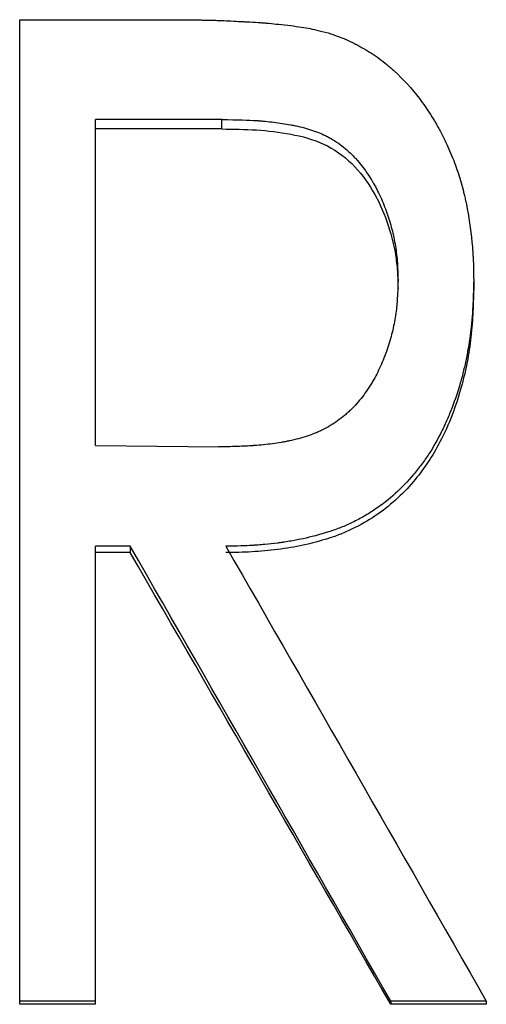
# Model space of a CAD drawing. Header units: millimetres. Extents: x -155 to 245, y -93 to 128.
# Tile 5 of 21: x -24.23 to -19.96, y 4 to 13.02. Entities that reach past the tile are written whole.
import ezdxf

# ---------------------------------------------------------------- set-up
doc = ezdxf.new("R2010")
doc.units = ezdxf.units.MM

msp = doc.modelspace()

# ---------------------------------------------------------------- linework, layer by layer
at = {"color": 7, "linetype": 'Continuous', "lineweight": 25}
for p, q in [((-24.2308, 13.0173), (-22.9075, 13.0173)), ((-24.2308, 3.9978), (-24.2308, 13.0173)), ((-22.381, 12.1027), (-23.5385, 12.1027)), ((-23.5385, 9.1163), (-23.5385, 12.1027)), ((-22.381, 12.0162), (-22.381, 12.1027)), ((-22.381, 12.0162), (-23.5385, 12.0162)), ((-20.7692, 10.554), (-20.7692, 10.6299)), ((-20.0769, 10.6281), (-20.0769, 10.5522)), ((-23.5385, 9.1163), (-22.4081, 9.1037)), ((-23.2194, 8.1937), (-23.5385, 8.1937)), ((-23.5385, 3.9978), (-23.5385, 8.1937)), ((-23.2194, 8.1352), (-23.5385, 8.1352)), ((-23.2194, 8.1937), (-23.2194, 8.1352)), ((-23.5385, 4.0266), (-24.2308, 4.0266)), ((-23.5385, 3.9978), (-24.2308, 3.9978)), ((-20.8359, 4.0266), (-20.8359, 3.9978)), ((-19.9615, 4.0266), (-20.8359, 4.0266)), ((-19.9615, 3.9978), (-20.8359, 3.9978)), ((-19.9615, 4.0266), (-19.9615, 3.9978))]:
    msp.add_line(p, q, dxfattribs=at)
for points, knots in [([(-22.9075, 13.0173), (-22.8208, 13.0169), (-22.7461, 13.0164), (-22.6519, 13.0156), (-22.6234, 13.0153), (-22.5853, 13.0148), (-22.5733, 13.0146), (-22.5565, 13.0143), (-22.551, 13.0142), (-22.5432, 13.0141), (-22.5406, 13.014), (-22.5368, 13.014), (-22.5356, 13.0139), (-22.5331, 13.0139), (-22.5327, 13.0139), (-22.4972, 13.0132), (-22.4653, 13.0124), (-22.4273, 13.0112), (-22.4198, 13.0109), (-22.4087, 13.0105), (-22.4051, 13.0104), (-22.4004, 13.0102), (-22.398, 13.0101), (-22.3855, 13.0096), (-22.3743, 13.0092), (-22.3371, 13.0075), (-22.3074, 13.0061), (-22.2554, 13.0035), (-22.2369, 13.0025), (-22.2072, 13.001), (-22.1971, 13.0004), (-22.1813, 12.9996), (-22.176, 12.9993), (-22.1652, 12.9987), (-22.1591, 12.9984), (-22.1144, 12.996), (-22.0788, 12.9939), (-22.0319, 12.9908), (-22.0172, 12.9897), (-21.9901, 12.9877), (-21.9782, 12.9868), (-21.942, 12.9837), (-21.9144, 12.981), (-21.8519, 12.9745), (-21.8164, 12.9706), (-21.7412, 12.9619), (-21.7069, 12.9575), (-21.6447, 12.9487), (-21.6161, 12.944), (-21.5449, 12.9309), (-21.4839, 12.9164), (-21.4093, 12.896)], [0, 0, 0, 0, 0.125, 0.125, 0.1875, 0.1875, 0.21875, 0.21875, 0.234375, 0.234375, 0.242188, 0.242188, 0.246094, 0.246094, 0.25, 0.25, 0.3125, 0.3125, 0.328125, 0.328125, 0.335938, 0.335938, 0.34375, 0.34375, 0.375, 0.375, 0.4375, 0.4375, 0.46875, 0.46875, 0.484375, 0.484375, 0.492188, 0.492188, 0.5, 0.5, 0.5625, 0.5625, 0.59375, 0.59375, 0.625, 0.625, 0.6875, 0.6875, 0.75, 0.75, 0.8125, 0.8125, 0.875, 0.875, 1, 1, 1, 1]), ([(-21.4093, 12.896), (-21.3724, 12.8837), (-21.3402, 12.8725), (-21.2987, 12.8572), (-21.286, 12.8524), (-21.2688, 12.8456), (-21.2633, 12.8434), (-21.2555, 12.8402), (-21.253, 12.8391), (-21.2481, 12.8371), (-21.2465, 12.8363), (-21.2192, 12.8244), (-21.1939, 12.8125), (-21.1546, 12.7924), (-21.1413, 12.7854), (-21.1209, 12.7743), (-21.114, 12.7706), (-21.1002, 12.7628), (-21.0924, 12.7585), (-21.0361, 12.7262), (-20.9874, 12.6945), (-20.9165, 12.6424), (-20.8932, 12.6243), (-20.8587, 12.596), (-20.8473, 12.5864), (-20.8304, 12.5717), (-20.8248, 12.5667), (-20.8136, 12.5567), (-20.8075, 12.5513), (-20.7204, 12.4715), (-20.6441, 12.3874), (-20.5382, 12.2479), (-20.5043, 12.1992), (-20.4556, 12.1227), (-20.4397, 12.0966), (-20.4165, 12.0567), (-20.4088, 12.0433), (-20.3974, 12.0229), (-20.3937, 12.016), (-20.3862, 12.0023), (-20.382, 11.9945), (-20.3529, 11.94), (-20.3276, 11.8876), (-20.2785, 11.775), (-20.256, 11.7184), (-20.2176, 11.611), (-20.2009, 11.5583), (-20.1778, 11.4742), (-20.1705, 11.4456), (-20.1601, 11.402), (-20.1568, 11.3874), (-20.1503, 11.3578), (-20.1469, 11.3418), (-20.1215, 11.2158), (-20.1042, 11.0988), (-20.0897, 10.9501), (-20.0872, 10.9206), (-20.0842, 10.8767), (-20.0833, 10.8621), (-20.0822, 10.8403), (-20.0818, 10.8331), (-20.0813, 10.8222), (-20.0812, 10.8186), (-20.0809, 10.8132), (-20.0809, 10.8114), (-20.0807, 10.8078), (-20.0806, 10.8054), (-20.0791, 10.7651), (-20.0779, 10.7064), (-20.0769, 10.6281)], [0, 0, 0, 0, 0.03125, 0.03125, 0.046875, 0.046875, 0.054688, 0.054688, 0.058594, 0.058594, 0.0625, 0.0625, 0.09375, 0.09375, 0.109375, 0.109375, 0.117188, 0.117188, 0.125, 0.125, 0.1875, 0.1875, 0.21875, 0.21875, 0.234375, 0.234375, 0.242188, 0.242188, 0.25, 0.25, 0.375, 0.375, 0.4375, 0.4375, 0.46875, 0.46875, 0.484375, 0.484375, 0.492188, 0.492188, 0.5, 0.5, 0.5625, 0.5625, 0.625, 0.625, 0.6875, 0.6875, 0.71875, 0.71875, 0.734375, 0.734375, 0.75, 0.75, 0.875, 0.875, 0.90625, 0.90625, 0.921875, 0.921875, 0.929688, 0.929688, 0.933594, 0.933594, 0.935547, 0.935547, 0.9375, 0.9375, 1, 1, 1, 1]), ([(-22.381, 12.1027), (-22.2402, 12.1013), (-22.1348, 12.0983), (-22.0638, 12.0935), (-22.0616, 12.0934), (-22.0582, 12.0931), (-22.0565, 12.093), (-22.0515, 12.0926), (-22.0481, 12.0924), (-22.0381, 12.0917), (-22.0314, 12.0911), (-22.0113, 12.0895), (-21.998, 12.0883), (-21.9582, 12.0845), (-21.9319, 12.0816), (-21.8535, 12.0718), (-21.802, 12.0639), (-21.745, 12.0533), (-21.7366, 12.0517), (-21.7222, 12.0488), (-21.715, 12.0474), (-21.6938, 12.0429), (-21.6798, 12.0397), (-21.6389, 12.0299), (-21.6127, 12.0229), (-21.5373, 12.0001), (-21.4913, 11.9828), (-21.4444, 11.9609), (-21.4379, 11.9578), (-21.4263, 11.9521), (-21.4206, 11.9492), (-21.4034, 11.9402), (-21.3921, 11.934), (-21.3585, 11.9145), (-21.3367, 11.9005), (-21.2725, 11.8553), (-21.2317, 11.8211), (-21.1832, 11.773), (-21.175, 11.7646), (-21.1575, 11.746), (-21.1489, 11.7365), (-21.1234, 11.7076), (-21.107, 11.6875), (-21.0593, 11.6252), (-21.0296, 11.5807), (-20.9951, 11.5215), (-20.9891, 11.5108), (-20.9765, 11.488), (-20.9704, 11.4766), (-20.9524, 11.4419), (-20.9409, 11.4185), (-20.9081, 11.3471), (-20.8883, 11.2982), (-20.8617, 11.2228), (-20.8539, 11.199), (-20.8389, 11.1492), (-20.8319, 11.1241), (-20.8125, 11.048), (-20.8017, 10.9962), (-20.7887, 10.9171), (-20.7853, 10.8921), (-20.7794, 10.8401), (-20.777, 10.8137), (-20.7752, 10.7855), (-20.7752, 10.785), (-20.775, 10.7827), (-20.775, 10.7816), (-20.7748, 10.7781), (-20.7746, 10.7757), (-20.7742, 10.7683), (-20.7739, 10.7632), (-20.7731, 10.7468), (-20.7726, 10.7348), (-20.7711, 10.6955), (-20.7701, 10.6649), (-20.7692, 10.6299)], [0, 0, 0, 0, 0.125, 0.125, 0.126953, 0.126953, 0.128906, 0.128906, 0.132812, 0.132812, 0.140625, 0.140625, 0.15625, 0.15625, 0.1875, 0.1875, 0.25, 0.25, 0.257812, 0.257812, 0.265625, 0.265625, 0.28125, 0.28125, 0.3125, 0.3125, 0.375, 0.375, 0.382812, 0.382812, 0.390625, 0.390625, 0.40625, 0.40625, 0.4375, 0.4375, 0.5, 0.5, 0.515625, 0.515625, 0.53125, 0.53125, 0.5625, 0.5625, 0.625, 0.625, 0.640625, 0.640625, 0.65625, 0.65625, 0.6875, 0.6875, 0.75, 0.75, 0.78125, 0.78125, 0.8125, 0.8125, 0.875, 0.875, 0.90625, 0.90625, 0.9375, 0.9375, 0.939453, 0.939453, 0.941406, 0.941406, 0.945312, 0.945312, 0.953125, 0.953125, 0.96875, 0.96875, 1, 1, 1, 1]), ([(-22.381, 12.0162), (-22.2755, 12.0151), (-22.0646, 12.0129), (-21.7508, 11.9755), (-21.4419, 11.8957), (-21.1806, 11.7095), (-20.9922, 11.4561), (-20.8619, 11.1706), (-20.7966, 10.9174), (-20.773, 10.7102), (-20.7705, 10.6061), (-20.7692, 10.554)], [0, 0, 0, 0, 0.125204, 0.2503573, 0.3752366, 0.4998279, 0.624689, 0.7497377, 0.8748078, 0.9373929, 1, 1, 1, 1]), ([(-20.7692, 10.6299), (-20.7712, 10.5584), (-20.7734, 10.5047), (-20.7756, 10.468), (-20.7758, 10.4656), (-20.776, 10.4621), (-20.7761, 10.4603), (-20.7764, 10.4551), (-20.7767, 10.4516), (-20.7774, 10.4413), (-20.7779, 10.4344), (-20.7796, 10.4139), (-20.7809, 10.4004), (-20.785, 10.3603), (-20.7882, 10.3343), (-20.7996, 10.2582), (-20.81, 10.2052), (-20.8356, 10.101), (-20.8509, 10.0488), (-20.8777, 9.9703), (-20.8876, 9.9434), (-20.9078, 9.8922), (-20.9184, 9.8671), (-20.9516, 9.7938), (-20.9756, 9.7473), (-21.0048, 9.6976), (-21.0091, 9.6904), (-21.0167, 9.6779), (-21.0206, 9.6717), (-21.0321, 9.6533), (-21.0398, 9.6413), (-21.0633, 9.6061), (-21.0793, 9.5837), (-21.1282, 9.5198), (-21.162, 9.4815), (-21.2014, 9.4432), (-21.2071, 9.4378), (-21.2172, 9.4283), (-21.2223, 9.4236), (-21.2376, 9.4098), (-21.248, 9.4008), (-21.2793, 9.3745), (-21.3007, 9.358), (-21.3662, 9.3112), (-21.4116, 9.2839), (-21.4708, 9.2545), (-21.481, 9.2497), (-21.5037, 9.2394), (-21.5153, 9.2345), (-21.5508, 9.22), (-21.5754, 9.2109), (-21.6519, 9.1855), (-21.7065, 9.1709), (-21.7685, 9.1579), (-21.7709, 9.1574), (-21.777, 9.1562), (-21.7801, 9.1555), (-21.7892, 9.1537), (-21.7954, 9.1525), (-21.814, 9.149), (-21.8266, 9.1467), (-21.8647, 9.1402), (-21.8908, 9.1363), (-21.9708, 9.1255), (-22.0267, 9.1198), (-22.0868, 9.1155), (-22.0873, 9.1154), (-22.0896, 9.1153), (-22.0907, 9.1152), (-22.0942, 9.115), (-22.0965, 9.1148), (-22.1037, 9.1143), (-22.1086, 9.114), (-22.1238, 9.1131), (-22.1344, 9.1125), (-22.1681, 9.1108), (-22.1928, 9.1097), (-22.2735, 9.1067), (-22.3363, 9.105), (-22.4081, 9.1037)], [0, 0, 0, 0, 0.0625, 0.0625, 0.064453, 0.064453, 0.066406, 0.066406, 0.070312, 0.070312, 0.078125, 0.078125, 0.09375, 0.09375, 0.125, 0.125, 0.1875, 0.1875, 0.25, 0.25, 0.28125, 0.28125, 0.3125, 0.3125, 0.375, 0.375, 0.382812, 0.382812, 0.390625, 0.390625, 0.40625, 0.40625, 0.4375, 0.4375, 0.5, 0.5, 0.507812, 0.507812, 0.515625, 0.515625, 0.53125, 0.53125, 0.5625, 0.5625, 0.625, 0.625, 0.640625, 0.640625, 0.65625, 0.65625, 0.6875, 0.6875, 0.75, 0.75, 0.753906, 0.753906, 0.757812, 0.757812, 0.765625, 0.765625, 0.78125, 0.78125, 0.8125, 0.8125, 0.875, 0.875, 0.876953, 0.876953, 0.878906, 0.878906, 0.882812, 0.882812, 0.890625, 0.890625, 0.90625, 0.90625, 0.9375, 0.9375, 1, 1, 1, 1]), ([(-20.0769, 10.6281), (-20.0783, 10.5755), (-20.0796, 10.5294), (-20.0817, 10.4702), (-20.0824, 10.4521), (-20.0834, 10.4275), (-20.0837, 10.4197), (-20.0842, 10.4086), (-20.0844, 10.405), (-20.0847, 10.3997), (-20.0847, 10.398), (-20.0849, 10.3946), (-20.0849, 10.3939), (-20.0872, 10.3494), (-20.09, 10.3088), (-20.095, 10.2497), (-20.0968, 10.2304), (-20.0998, 10.2018), (-20.1008, 10.1924), (-20.1029, 10.1736), (-20.1039, 10.1651), (-20.1149, 10.0757), (-20.1276, 9.9972), (-20.1512, 9.8811), (-20.1598, 9.8426), (-20.1738, 9.7853), (-20.1786, 9.7662), (-20.1887, 9.7283), (-20.1937, 9.71), (-20.2217, 9.6125), (-20.2469, 9.5367), (-20.2891, 9.4266), (-20.3039, 9.3904), (-20.3348, 9.3193), (-20.3526, 9.2809), (-20.4062, 9.1729), (-20.4432, 9.1073), (-20.5078, 9.0079), (-20.5303, 8.9754), (-20.5658, 8.9276), (-20.5778, 8.9119), (-20.6025, 8.8807), (-20.6147, 8.8658), (-20.6808, 8.7872), (-20.7363, 8.7294), (-20.8525, 8.6237), (-20.9127, 8.576), (-21.0105, 8.5101), (-21.0442, 8.4891), (-21.0964, 8.4592), (-21.114, 8.4495), (-21.1499, 8.4306), (-21.1691, 8.4209), (-21.2238, 8.3942), (-21.2576, 8.379), (-21.3267, 8.3515), (-21.365, 8.3379), (-21.4882, 8.2992), (-21.5642, 8.2787), (-21.6715, 8.2553), (-21.709, 8.2481), (-21.7676, 8.2381), (-21.7876, 8.2349), (-21.8181, 8.2304), (-21.8284, 8.2289), (-21.8492, 8.226), (-21.8605, 8.2245), (-21.9094, 8.2182), (-21.9487, 8.2138), (-22.0079, 8.2083), (-22.0277, 8.2066), (-22.0574, 8.2043), (-22.0673, 8.2036), (-22.0823, 8.2026), (-22.0872, 8.2023), (-22.0947, 8.2018), (-22.0972, 8.2017), (-22.1022, 8.2014), (-22.1055, 8.2012), (-22.161, 8.1979), (-22.2402, 8.1955), (-22.345, 8.1937)], [0, 0, 0, 0, 0.03125, 0.03125, 0.046875, 0.046875, 0.054688, 0.054688, 0.058594, 0.058594, 0.060547, 0.060547, 0.0625, 0.0625, 0.09375, 0.09375, 0.109375, 0.109375, 0.117188, 0.117188, 0.125, 0.125, 0.1875, 0.1875, 0.21875, 0.21875, 0.234375, 0.234375, 0.25, 0.25, 0.3125, 0.3125, 0.34375, 0.34375, 0.375, 0.375, 0.4375, 0.4375, 0.46875, 0.46875, 0.484375, 0.484375, 0.5, 0.5, 0.5625, 0.5625, 0.625, 0.625, 0.65625, 0.65625, 0.671875, 0.671875, 0.6875, 0.6875, 0.71875, 0.71875, 0.75, 0.75, 0.8125, 0.8125, 0.84375, 0.84375, 0.859375, 0.859375, 0.867188, 0.867188, 0.875, 0.875, 0.90625, 0.90625, 0.921875, 0.921875, 0.929688, 0.929688, 0.933594, 0.933594, 0.935547, 0.935547, 0.9375, 0.9375, 1, 1, 1, 1]), ([(-20.0769, 10.5522), (-20.0789, 10.4738), (-20.0829, 10.317), (-20.1083, 10.0041), (-20.192, 9.5955), (-20.3638, 9.1521), (-20.6292, 8.7588), (-20.907, 8.5037), (-21.1484, 8.3683), (-21.2933, 8.303), (-21.4428, 8.2522), (-21.6349, 8.2), (-21.8699, 8.1619), (-22.107, 8.1395), (-22.2656, 8.1366), (-22.345, 8.1352)], [0, 0, 0, 0, 0.062569, 0.125126, 0.25014, 0.393655, 0.499964, 0.624346, 0.687824, 0.718005, 0.749773, 0.812324, 0.874876, 0.937434, 1, 1, 1, 1])]:
    msp.add_open_spline(points, degree=3, knots=knots, dxfattribs=at)
for points in [[(-20.8359, 4.0266), (-21.6304, 5.4188), (-22.4249, 6.8087), (-23.2194, 8.1937)], [(-20.8359, 3.9978), (-21.6304, 5.3801), (-22.4249, 6.7601), (-23.2194, 8.1352)], [(-22.345, 8.1937), (-21.5505, 6.8087), (-20.756, 5.4188), (-19.9615, 4.0266)]]:
    msp.add_open_spline(points, degree=3, dxfattribs=at)

doc.saveas('drawing.dxf')
